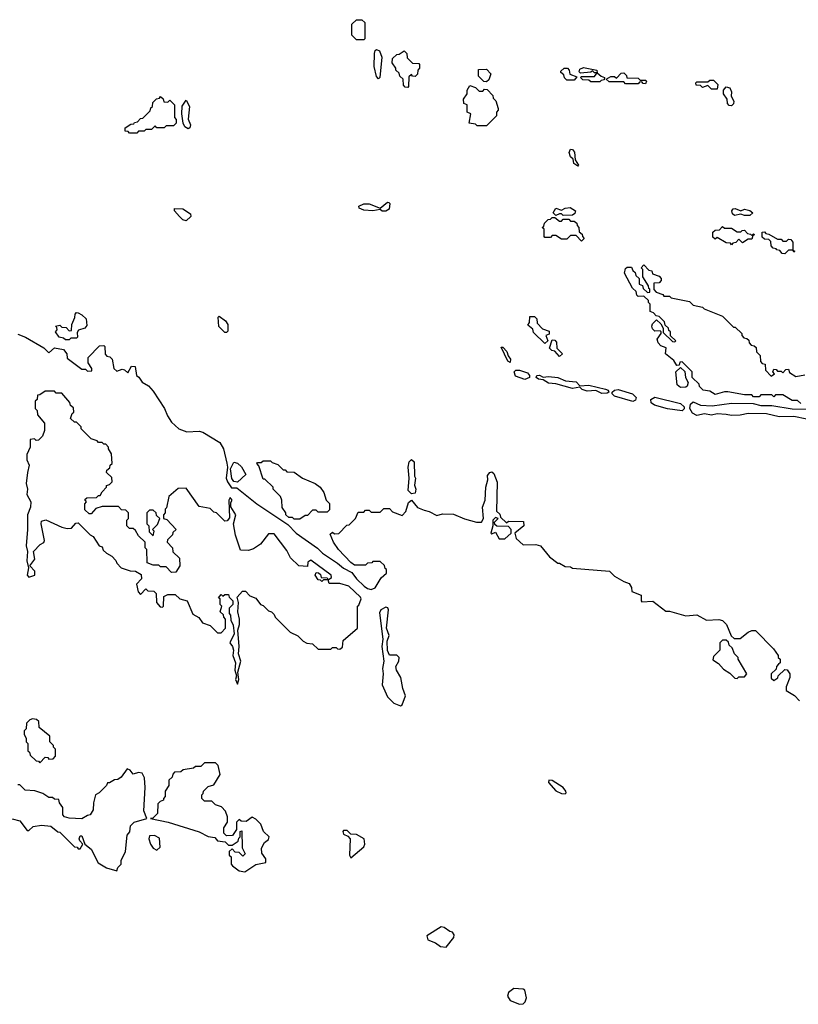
# Model space of a CAD drawing. Extents: x 2348354 to 2479840, y 460476 to 613653.
# Tile 91 of 256: x 2366595 to 2370849, y 548640 to 554020. Entities that reach past the tile are written whole.
import ezdxf

# ---------------------------------------------------------------- set-up
doc = ezdxf.new("R2010")
doc.units = 0

msp = doc.modelspace()

# ---------------------------------------------------------------- linework, layer by layer
at = {"layer": '0CON05XD'}
for points in [[(2368475, 553910), (2368435, 553910), (2368410, 553935), (2368410, 553995), (2368435, 554020), (2368465, 554020), (2368480, 554005), (2368480, 553915), (2368475, 553910)], [(2368555, 553697.5), (2368545, 553710), (2368531.2, 553765), (2368533.3, 553835), (2368537.5, 553852.5), (2368545, 553857.5), (2368560.7, 553850.7), (2368573.3, 553815), (2368562.5, 553705), (2368555, 553697.5)], [(2368715, 553650), (2368701.7, 553651.7), (2368691.7, 553661.7), (2368690, 553695), (2368671.7, 553711.7), (2368668.3, 553728.3), (2368650, 553745), (2368650, 553755), (2368630, 553785), (2368631.7, 553808.3), (2368655, 553830), (2368668.3, 553831.7), (2368695, 553850), (2368710, 553835), (2368711.7, 553811.7), (2368741.7, 553781.7), (2368775, 553780), (2368780, 553775), (2368780, 553755), (2368770, 553745), (2368768.3, 553721.7), (2368755, 553710), (2368741.7, 553711.7), (2368735, 553720), (2368721.7, 553708.3), (2368720, 553655), (2368715, 553650)], [(2369145, 553680), (2369131.7, 553681.7), (2369101.7, 553711.7), (2369101.7, 553748.3), (2369145, 553750), (2369170, 553725), (2369158.3, 553691.7), (2369145, 553680)], [(2369625, 553690), (2369585, 553690), (2369571.7, 553701.7), (2369568.3, 553718.3), (2369551.7, 553731.7), (2369551.7, 553738.3), (2369570, 553755), (2369587.5, 553755), (2369597.5, 553745), (2369601.7, 553721.7), (2369638.3, 553708.3), (2369625, 553690)], [(2369765, 553680), (2369715, 553680), (2369705, 553690), (2369671.7, 553691.7), (2369660, 553705), (2369665, 553710), (2369735, 553710), (2369750, 553730), (2369735, 553730), (2369725, 553740), (2369715, 553732.5), (2369658.3, 553728.3), (2369652.5, 553735), (2369655, 553750), (2369675, 553758), (2369747.5, 553745), (2369750, 553730), (2369771.7, 553711.7), (2369790, 553705), (2369788.3, 553691.7), (2369771.7, 553688.3), (2369765, 553680)], [(2370015, 553670), (2370001.7, 553671.7), (2369995, 553680), (2369981.7, 553678.3), (2369975, 553670), (2369905, 553670), (2369895, 553680), (2369815, 553680), (2369800, 553695), (2369825, 553710), (2369845, 553710), (2369855, 553700), (2369881.7, 553728.3), (2369895, 553730), (2369910, 553715), (2369911.7, 553701.7), (2369975, 553700), (2369985, 553690), (2370015, 553690), (2370020, 553685), (2370015, 553670)], [(2369145, 553440), (2369095, 553440), (2369085, 553450), (2369050, 553455), (2369060, 553505), (2369040, 553515), (2369040, 553555), (2369021.7, 553561.7), (2369020, 553585), (2369040, 553615), (2369040, 553635), (2369055, 553660), (2369085, 553650), (2369105, 553630), (2369125, 553630), (2369135, 553640), (2369148.3, 553638.3), (2369180, 553605), (2369181.7, 553591.7), (2369197, 553577), (2369210, 553535), (2369210, 553525), (2369200, 553515), (2369200, 553495), (2369145, 553440)], [(2370405, 553640), (2370375, 553640), (2370355, 553660), (2370325, 553650), (2370315, 553660), (2370291.7, 553661.7), (2370290, 553675), (2370295, 553680), (2370355, 553680), (2370365, 553690), (2370385, 553690), (2370410, 553665), (2370405, 553640)], [(2370485, 553550), (2370471.7, 553551.7), (2370461.7, 553561.7), (2370460, 553585), (2370440, 553615), (2370440, 553635), (2370455, 553652.5), (2370475, 553647.5), (2370483.3, 553625), (2370483, 553603), (2370496.7, 553575), (2370495, 553560), (2370485, 553550)], [(2367235, 553400), (2367195, 553400), (2367188.3, 553408.3), (2367171.7, 553411.7), (2367171.7, 553428.3), (2367201.7, 553448.3), (2367218.3, 553451.7), (2367221.7, 553458.3), (2367238.3, 553461.7), (2367255, 553480), (2367268.3, 553481.7), (2367308.3, 553521.7), (2367311.7, 553538.3), (2367320, 553545), (2367321.7, 553568.3), (2367341.7, 553588.3), (2367358.3, 553591.7), (2367365, 553600), (2367378.3, 553588.3), (2367381.7, 553571.7), (2367405, 553570), (2367415, 553580), (2367440, 553555), (2367440, 553485), (2367450, 553475), (2367450, 553455), (2367435, 553440), (2367395, 553440), (2367385, 553430), (2367345, 553430), (2367335, 553440), (2367315, 553420), (2367285, 553420), (2367275, 553410), (2367245, 553410), (2367235, 553400)], [(2367515, 553423.3), (2367497.5, 553435), (2367487.5, 553455), (2367480, 553505), (2367483, 553547), (2367505, 553580), (2367522.5, 553545), (2367516.1, 553476.1), (2367528, 553445), (2367525, 553430), (2367515, 553423.3)], [(2369645, 553220), (2369623.6, 553233.6), (2369618.3, 553258.3), (2369605, 553270), (2369596.7, 553295), (2369605, 553312.5), (2369615, 553310), (2369625.9, 553295.9), (2369630, 553255), (2369647.5, 553225), (2369645, 553220)], [(2368595, 552973.3), (2368575, 552973.3), (2368565, 552982.5), (2368523.6, 552976.4), (2368475, 552978.8), (2368450.7, 552990.7), (2368448.3, 553001.7), (2368475, 553013.3), (2368505, 553013.8), (2368565, 552990), (2368605, 553022.5), (2368611.7, 553021.7), (2368616.7, 553015), (2368613.3, 552985), (2368595, 552973.3)], [(2367505, 552921.2), (2367486.4, 552926.4), (2367467.5, 552945), (2367440, 552975), (2367441.7, 552988.3), (2367487, 552987), (2367528.3, 552958.3), (2367530, 552945), (2367505, 552921.2)], [(2369565, 552950), (2369555, 552960), (2369545, 552960), (2369525, 552950), (2369510, 552965), (2369525, 552990), (2369555, 552980), (2369575, 552990), (2369603, 552993), (2369632.5, 552975), (2369628.3, 552961.7), (2369615, 552952.5), (2369565, 552950)], [(2370585, 552950), (2370555, 552950), (2370535, 552957.5), (2370500.7, 552950.7), (2370489.3, 552959.3), (2370486.7, 552975), (2370493.8, 552986.2), (2370505, 552988.8), (2370535, 552976.2), (2370555, 552983.8), (2370585, 552978), (2370600, 552965), (2370585, 552950)], [(2369665, 552810), (2369635, 552840), (2369605, 552840), (2369585, 552820), (2369555, 552820), (2369525, 552840), (2369505, 552840), (2369495, 552830), (2369465, 552830), (2369460, 552835), (2369460, 552875), (2369450, 552885), (2369458.3, 552891.7), (2369461.7, 552908.3), (2369481.7, 552928.3), (2369495, 552930), (2369505, 552940), (2369518.3, 552938.3), (2369545, 552920), (2369555, 552920), (2369565, 552930), (2369595, 552930), (2369605, 552920), (2369625, 552920), (2369638.3, 552908.3), (2369640, 552895), (2369650, 552885), (2369651.7, 552861.7), (2369668.3, 552848.3), (2369670, 552835), (2369680, 552825), (2369665, 552810)], [(2370485, 552790), (2370478.3, 552798.3), (2370455, 552800), (2370405, 552830), (2370395, 552820), (2370381.7, 552831.7), (2370381.7, 552858.3), (2370395, 552870), (2370418.3, 552871.7), (2370435, 552890), (2370445, 552880), (2370485, 552880), (2370515, 552860), (2370535, 552860), (2370541.7, 552868.3), (2370555, 552870), (2370571.7, 552851.7), (2370588.3, 552848.3), (2370595, 552840), (2370605, 552850), (2370610, 552845), (2370600, 552840), (2370595, 552820), (2370575, 552820), (2370545, 552800), (2370525, 552820), (2370508.3, 552801.7), (2370491.7, 552798.3), (2370485, 552790)], [(2370775, 552740), (2370761.7, 552741.7), (2370748.3, 552758.3), (2370731.7, 552761.7), (2370728.3, 552768.3), (2370711.7, 552771.7), (2370700, 552785), (2370698.3, 552808.3), (2370688.3, 552818.3), (2370665, 552820), (2370651.7, 552831.7), (2370651.7, 552858.3), (2370665, 552860), (2370671.7, 552851.7), (2370688.3, 552848.3), (2370735, 552820), (2370755, 552820), (2370765, 552810), (2370785, 552810), (2370795, 552820), (2370808.3, 552818.3), (2370820, 552805), (2370820, 552760), (2370830, 552755), (2370825, 552750), (2370820, 552760), (2370795, 552760), (2370775, 552740)], [(2370863, 551923), (2370845, 551940), (2370815, 551940), (2370765, 551970), (2370725, 551970), (2370715, 551960), (2370705, 551970), (2370645, 551970), (2370635, 551960), (2370605, 551960), (2370595, 551970), (2370555, 551970), (2370465, 551987.5), (2370445, 551987.5), (2370395, 551972.5), (2370365, 551990), (2370330, 551995), (2370310, 552015), (2370308.3, 552028.3), (2370270, 552065), (2370270, 552095), (2370215, 552150), (2370201.7, 552148.3), (2370198.3, 552131.7), (2370185, 552130), (2370168.3, 552158.3), (2370123.8, 552195), (2370126.7, 552226.7), (2370097.9, 552237.9), (2370084.2, 552254.2), (2370078, 552275), (2370100, 552305), (2370100, 552315), (2370095, 552320), (2370065, 552318), (2370051.7, 552331.7), (2370048.8, 552345), (2370051.7, 552358.3), (2370075, 552380), (2370098.3, 552358.3), (2370110, 552335), (2370111.7, 552311.7), (2370161.7, 552261.7), (2370175, 552260), (2370180, 552265), (2370151.7, 552291.7), (2370150, 552315), (2370141.7, 552321.7), (2370140, 552335), (2370121.7, 552351.7), (2370118.3, 552368.3), (2370088.3, 552398.3), (2370071.7, 552401.7), (2370058.3, 552418.3), (2370040, 552425), (2370040, 552465), (2370030, 552475), (2370030, 552485), (2370005, 552510), (2369975, 552507.5), (2369967.5, 552515), (2369962.5, 552535), (2369942.5, 552552.5), (2369898.8, 552635), (2369905, 552661.2), (2369915, 552667.5), (2369938.3, 552668.3), (2369945, 552650), (2369958.3, 552638.3), (2369961.7, 552621.7), (2369980, 552605), (2369980, 552575), (2369998.3, 552568.3), (2370001.7, 552551.7), (2370025, 552530), (2370038.3, 552531.7), (2370038.3, 552548.3), (2370031.7, 552551.7), (2370030, 552565), (2370000, 552615), (2370000, 552655), (2369990, 552665), (2370005, 552680), (2370031.7, 552651.7), (2370048.3, 552648.3), (2370051.7, 552631.7), (2370088.3, 552618.3), (2370100, 552605), (2370100, 552595), (2370088.3, 552581.7), (2370060, 552580), (2370060, 552545), (2370071.7, 552531.7), (2370108.3, 552518.3), (2370115, 552510), (2370145, 552510), (2370155, 552500), (2370255, 552480), (2370275, 552460), (2370325, 552450), (2370335, 552440), (2370435, 552400), (2370495, 552340), (2370505, 552340), (2370540, 552305), (2370540, 552295), (2370551.7, 552281.7), (2370568.3, 552278.3), (2370578.3, 552268.3), (2370580, 552255), (2370591.7, 552241.7), (2370608.3, 552238.3), (2370618.3, 552228.3), (2370620, 552205), (2370640, 552185), (2370641.7, 552151.7), (2370651.7, 552141.7), (2370668.3, 552138.3), (2370670, 552105), (2370701.7, 552071.7), (2370720, 552085), (2370710, 552095), (2370715, 552110), (2370728.3, 552108.3), (2370735, 552100), (2370755, 552100), (2370765, 552090), (2370781.7, 552108.3), (2370795, 552110), (2370801.7, 552091.7), (2370835, 552070), (2370885, 552080)], [(2366865, 552270), (2366845, 552270), (2366835, 552280), (2366810, 552285), (2366790, 552315), (2366800, 552325), (2366798.3, 552338.3), (2366790, 552345), (2366815, 552350), (2366825, 552340), (2366848.3, 552338.3), (2366865, 552320), (2366878.3, 552321.7), (2366880, 552355), (2366897, 552393), (2366898.3, 552411.7), (2366905, 552420), (2366915, 552417.5), (2366935, 552407.5), (2366957.5, 552385), (2366961.7, 552348.3), (2366950, 552335), (2366916.7, 552323.3), (2366908.3, 552311.7), (2366910, 552285), (2366905, 552280), (2366875, 552280), (2366865, 552270)], [(2367725, 552310), (2367715, 552310), (2367683, 552343), (2367680, 552395), (2367685, 552400), (2367720, 552375), (2367732.5, 552355), (2367731.7, 552318.3), (2367725, 552310)], [(2369465, 552250), (2369401.7, 552311.7), (2369398.3, 552328.3), (2369371.7, 552351.7), (2369380, 552365), (2369381.7, 552398.3), (2369408.3, 552398.3), (2369420, 552385), (2369421.7, 552361.7), (2369451.7, 552331.7), (2369488.3, 552318.3), (2369488.3, 552301.7), (2369470, 552295), (2369480, 552265), (2369465, 552250)], [(2366585, 552302.5), (2366626.1, 552286.1), (2366727, 552227), (2366755, 552200), (2366785, 552227.5), (2366835, 552217.5), (2366852.5, 552195), (2366855, 552170), (2366935, 552110), (2366955, 552110), (2366965, 552100), (2366988.3, 552101.7), (2366990, 552115), (2366970, 552145), (2366970, 552175), (2367031.7, 552238.3), (2367055, 552240), (2367060, 552235), (2367061.7, 552191.7), (2367071.7, 552181.7), (2367088.3, 552178.3), (2367100, 552165), (2367110, 552115), (2367125, 552100), (2367155, 552110), (2367167, 552107), (2367185, 552090), (2367205, 552127.5), (2367226.7, 552125), (2367232.5, 552075), (2367246.4, 552066.4), (2367265, 552040), (2367299.3, 552019.3), (2367325, 551990), (2367386.1, 551896.1), (2367402.5, 551855), (2367425, 551820), (2367463.6, 551783.6), (2367508.3, 551768.3), (2367575, 551772.5), (2367595, 551766.7), (2367689.3, 551709.3), (2367708.8, 551675), (2367726.4, 551596.4), (2367730, 551575), (2367723.8, 551515), (2367730, 551495), (2367752.5, 551462.5), (2367781.2, 551461.2), (2367890.6, 551375), (2368060.8, 551260.8), (2368105, 551214.3), (2368221.7, 551131.7), (2368248.8, 551105), (2368331.3, 551051.3), (2368365, 551022.5), (2368409.2, 550999.2), (2368435, 550964), (2368477.1, 550925), (2368495, 550911.5), (2368515, 550906.5), (2368538.1, 550915), (2368569.4, 550970.6), (2368600, 550995), (2368600, 551015), (2368591.7, 551021.7), (2368588.3, 551038.3), (2368565, 551060), (2368525, 551060), (2368518.3, 551051.7), (2368495, 551050), (2368485, 551040), (2368425, 551040), (2368403.6, 551053.6), (2368337.5, 551125), (2368310, 551165), (2368291.7, 551208.3), (2368305, 551220), (2368315, 551210), (2368338.3, 551211.7), (2368381.7, 551258.3), (2368395, 551260), (2368430, 551295), (2368445, 551330), (2368475, 551330), (2368485, 551340), (2368505, 551340), (2368515, 551330), (2368565, 551330), (2368585, 551350), (2368615, 551350), (2368631.7, 551331.7), (2368685, 551310), (2368705, 551333.3), (2368718.6, 551381.4), (2368735, 551393.8), (2368768.8, 551355), (2368805, 551339.2), (2368833, 551333), (2368875, 551310), (2368905, 551320), (2368965, 551317.5), (2369025, 551292.5), (2369090, 551275), (2369117.5, 551275), (2369130, 551295), (2369123.3, 551356.7), (2369137.5, 551395), (2369142.5, 551465), (2369152.5, 551505), (2369150.7, 551529.3), (2369163.6, 551546.4), (2369175, 551550), (2369185, 551540), (2369203, 551493), (2369200, 551335), (2369218.3, 551318.3), (2369221.7, 551301.7), (2369255, 551270), (2369265, 551280), (2369348.3, 551278.3), (2369350, 551255), (2369300, 551215), (2369307.5, 551185), (2369345, 551150), (2369415, 551152.5), (2369440, 551145), (2369490, 551085), (2369535, 551050), (2369545, 551050), (2369575, 551032.5), (2369605, 551030), (2369615, 551022.5), (2369817, 551007), (2369845, 550980), (2369895, 550950), (2369925, 550940), (2369937, 550917), (2369940, 550895), (2369990, 550875), (2369990, 550845), (2369995, 550840), (2370055, 550842.5), (2370125, 550787.5), (2370145, 550787.5), (2370235, 550762.5), (2370295, 550767.5), (2370348.3, 550738.3), (2370415, 550742.5), (2370435, 550737.5), (2370457.5, 550715), (2370482.5, 550652.5), (2370498.3, 550638.3), (2370531.7, 550638.3), (2370575, 550672.5), (2370595, 550682.5), (2370615, 550682.5), (2370713, 550583), (2370740, 550545), (2370740, 550535), (2370750, 550525), (2370750, 550505), (2370741.7, 550498.3), (2370730, 550485), (2370728.3, 550471.7), (2370700, 550445), (2370701.7, 550421.7), (2370715, 550410), (2370736.4, 550423.6), (2370740, 550435), (2370775, 550470), (2370788.3, 550468.3), (2370802.5, 550445), (2370803.3, 550425), (2370782.5, 550375), (2370782.5, 550355), (2370828, 550328), (2370855, 550297.5)], [(2369545, 552180), (2369518.3, 552208.3), (2369501.7, 552211.7), (2369490, 552225), (2369505, 552270), (2369518.3, 552268.3), (2369528.3, 552258.3), (2369530, 552225), (2369560, 552195), (2369545, 552180)], [(2369275, 552147.5), (2369261.2, 552155), (2369225, 552230), (2369235, 552230), (2369257, 552207), (2369263, 552183), (2369276, 552165), (2369275, 552147.5)], [(2369355, 552054.2), (2369303.1, 552073.1), (2369296, 552095), (2369305.7, 552104.3), (2369325, 552105.6), (2369370, 552090), (2369381.2, 552075), (2369381.2, 552065), (2369355, 552054.2)], [(2370205, 552010.8), (2370188, 552025), (2370180, 552095), (2370205, 552120), (2370228.3, 552098.3), (2370233.3, 552065), (2370247, 552037), (2370242.5, 552017.5), (2370235, 552012.5), (2370205, 552010.8)], [(2369775, 551978), (2369743.8, 551993.8), (2369695, 551990), (2369668.8, 551998.8), (2369655, 552012.5), (2369615, 552004.2), (2369525, 552030.8), (2369484.3, 552034.3), (2369455, 552052.5), (2369430, 552055), (2369416.7, 552065), (2369420, 552075), (2369435, 552078), (2369455, 552066.7), (2369485, 552070), (2369535, 552064.2), (2369577.3, 552047.3), (2369635, 552040.8), (2369655, 552020), (2369705, 552023.3), (2369795, 552002), (2369810, 551995), (2369813.3, 551985), (2369805, 551978.8), (2369775, 551978)], [(2367785, 550390), (2367792.5, 550415), (2367787.5, 550455), (2367802.5, 550515), (2367790, 550555), (2367793.3, 550595), (2367786.7, 550685), (2367796.7, 550715), (2367796.7, 550745), (2367786.7, 550785), (2367790, 550835), (2367782.5, 550865), (2367811.7, 550898.3), (2367828.3, 550898.3), (2367851.7, 550871.7), (2367885, 550860), (2367910, 550825), (2367925, 550820), (2367955, 550790), (2367970, 550785), (2367985, 550770), (2367990, 550755), (2368073.6, 550673.6), (2368115, 550652.5), (2368143.6, 550623.6), (2368163, 550613), (2368195, 550610), (2368225, 550580), (2368295, 550580), (2368305, 550590), (2368325, 550590), (2368331.7, 550581.7), (2368345, 550580), (2368358.3, 550591.7), (2368361.7, 550628.3), (2368440, 550695), (2368440, 550815), (2368448.3, 550821.7), (2368460, 550855), (2368456.7, 550865), (2368392.5, 550925), (2368345, 550940), (2368285, 550940), (2368280, 550960), (2368255, 550960), (2368245, 550950), (2368238.3, 550958.3), (2368225, 550960), (2368210, 550985), (2368215, 551000), (2368228.3, 550998.3), (2368238.3, 550988.3), (2368241.7, 550971.7), (2368275, 550970), (2368280, 550960), (2368298.3, 550971.7), (2368297.5, 550985), (2368185, 551067.5), (2368170, 551055), (2368168.3, 551031.7), (2368120, 551035), (2368075, 551080), (2368055, 551120), (2367985, 551210), (2367955, 551210), (2367910, 551155), (2367871.7, 551128.3), (2367845, 551120), (2367801.7, 551121.7), (2367773.6, 551203.6), (2367762.5, 551265), (2367776.2, 551315), (2367748.3, 551358.3), (2367748.3, 551381.7), (2367756.7, 551395), (2367745, 551410), (2367737.5, 551395), (2367741.7, 551298.3), (2367728.3, 551281.7), (2367715, 551280), (2367670, 551325), (2367655, 551330), (2367635, 551350), (2367575, 551360), (2367505, 551460), (2367461.7, 551458.3), (2367410, 551415), (2367397, 551353), (2367390, 551345), (2367390, 551325), (2367380, 551315), (2367380, 551295), (2367398.3, 551288.3), (2367450, 551235), (2367431.7, 551218.3), (2367430, 551205), (2367401.7, 551178.3), (2367400, 551165), (2367430, 551135), (2367431.7, 551111.7), (2367468.3, 551078.3), (2367470, 551035), (2367448.3, 551001.7), (2367425, 551000), (2367395, 551030), (2367365, 551030), (2367355, 551040), (2367325, 551040), (2367291.7, 551051.7), (2367290, 551125), (2367280, 551135), (2367280, 551165), (2367245, 551200), (2367228.3, 551228.3), (2367215, 551240), (2367195, 551240), (2367180, 551255), (2367180, 551285), (2367190, 551295), (2367190, 551325), (2367175, 551340), (2367151.7, 551341.7), (2367135, 551360), (2367045, 551360), (2367011.7, 551348.3), (2366985, 551320), (2366975, 551320), (2366951.7, 551341.7), (2366950, 551375), (2366960, 551385), (2366951.7, 551398.3), (2366962.5, 551407.5), (2367015, 551410), (2367025, 551420), (2367035, 551420), (2367045, 551440), (2367070, 551465), (2367070, 551475), (2367085, 551480), (2367100, 551495), (2367098.3, 551518.3), (2367070, 551545), (2367071.7, 551558.3), (2367088.3, 551571.7), (2367090, 551585), (2367100, 551595), (2367097, 551647), (2367080, 551675), (2367080, 551685), (2367065, 551700), (2367055, 551700), (2367045, 551710), (2367025, 551710), (2367018.3, 551718.3), (2366985, 551730), (2366930, 551785), (2366930, 551795), (2366905, 551820), (2366895, 551820), (2366871.7, 551841.7), (2366881.7, 551868.3), (2366890, 551875), (2366888.3, 551898.3), (2366871.7, 551911.7), (2366868.3, 551928.3), (2366825, 551980), (2366795, 551980), (2366785, 551990), (2366735, 551990), (2366705, 551970), (2366691.7, 551968.3), (2366690, 551945), (2366680, 551935), (2366680, 551895), (2366690, 551885), (2366691.7, 551861.7), (2366730, 551815), (2366730, 551775), (2366720, 551745), (2366698.3, 551721.7), (2366685, 551720), (2366675, 551730), (2366653, 551727), (2366652.5, 551685), (2366633.6, 551643.6), (2366633.8, 551615), (2366647.5, 551585), (2366637.5, 551545), (2366631.2, 551485), (2366637.5, 551455), (2366634, 551425), (2366656.7, 551385), (2366653.3, 551356.7), (2366637.5, 551315), (2366638, 551235), (2366630, 551145), (2366637.5, 551115), (2366633.2, 551063.2), (2366643.3, 551025), (2366636.7, 550985), (2366645, 550973.3), (2366677.5, 550985), (2366677, 551007), (2366650, 551035), (2366677, 551073), (2366670, 551115), (2366707, 551153), (2366726.4, 551163.6), (2366730, 551175), (2366712.5, 551265), (2366715, 551280), (2366737, 551287), (2366825, 551247.5), (2366855, 551240), (2366878.3, 551241.7), (2366901.7, 551268.3), (2366915, 551270), (2366980, 551205), (2366996.7, 551196.7), (2367030, 551145), (2367045, 551140), (2367051.7, 551121.7), (2367070, 551105), (2367099.3, 551089.3), (2367120, 551065), (2367125, 551050), (2367150, 551025), (2367198.3, 551008.3), (2367227.5, 551007.5), (2367258.3, 550988.3), (2367260, 550965), (2367232.5, 550935), (2367243, 550893), (2367255, 550880), (2367285, 550910), (2367295, 550900), (2367328.3, 550898.3), (2367340, 550885), (2367342.5, 550835), (2367361.7, 550811.7), (2367375, 550810), (2367380, 550815), (2367381.7, 550868.3), (2367405, 550880), (2367445, 550880), (2367470, 550855), (2367510, 550845), (2367541.7, 550771.7), (2367573, 550753), (2367593.6, 550723.6), (2367635, 550710), (2367675, 550670), (2367695, 550670), (2367720, 550695), (2367720, 550745), (2367710, 550755), (2367708.3, 550768.3), (2367690, 550785), (2367700, 550815), (2367690, 550825), (2367690, 550855), (2367681.7, 550861.7), (2367695, 550880), (2367705, 550870), (2367715, 550880), (2367735, 550880), (2367740, 550865), (2367760, 550845), (2367760, 550825), (2367740, 550805), (2367740, 550775), (2367747, 550767), (2367748.3, 550738.3), (2367761.7, 550711.7), (2367767.5, 550665), (2367742.5, 550615), (2367757.5, 550595), (2367762.5, 550575), (2367760, 550545), (2367773.3, 550505), (2367771.2, 550465), (2367780, 550435), (2367773.3, 550415), (2367785, 550390)], [(2369945, 551934), (2369845, 551963.8), (2369832.5, 551975), (2369832.5, 551985), (2369844.4, 551995.6), (2369865, 551998.6), (2369943.3, 551975), (2369963.8, 551955), (2369959.5, 551940.5), (2369945, 551934)], [(2370215, 551882.5), (2370135, 551893.8), (2370064.2, 551914.2), (2370045.9, 551925.9), (2370044, 551945), (2370065, 551957.5), (2370205, 551922.9), (2370226, 551905), (2370226, 551894), (2370215, 551882.5)], [(2370895, 551836.5), (2370825, 551852.2), (2370745, 551850), (2370675, 551867.1), (2370575, 551867.8), (2370531.7, 551858.3), (2370485, 551856.7), (2370455, 551863.3), (2370405, 551866), (2370375, 551860), (2370335.8, 551865.8), (2370295, 551857.5), (2370270.5, 551870.5), (2370255.8, 551895), (2370260, 551920), (2370275, 551931.2), (2370315, 551912.9), (2370379.2, 551910.8), (2370485, 551923.8), (2370603, 551923), (2370645, 551912), (2370705, 551912), (2370815, 551893.1), (2370911.7, 551891.7)], [(2368735, 551428.8), (2368718.3, 551448.3), (2368723.8, 551515), (2368716.7, 551575), (2368722.5, 551605), (2368735, 551617.5), (2368750, 551605), (2368752.5, 551525), (2368757.5, 551515), (2368753, 551477), (2368760, 551455), (2368755, 551432.5), (2368735, 551428.8)], [(2367785, 551492.5), (2367765, 551497.5), (2367753.6, 551513.6), (2367746.7, 551565), (2367765, 551602.5), (2367785, 551597.5), (2367806.4, 551576.4), (2367830, 551535), (2367785, 551492.5)], [(2368125, 551290), (2368095, 551290), (2368085, 551300), (2368065, 551300), (2368050, 551315), (2368050, 551325), (2368030, 551355), (2368027.5, 551395), (2368020, 551415), (2367980, 551455), (2367980, 551465), (2367935, 551510), (2367925, 551510), (2367901.7, 551581.7), (2367890, 551595), (2367895, 551600), (2367915, 551600), (2367925, 551610), (2367965, 551610), (2367975, 551600), (2368005, 551590), (2368035, 551560), (2368045, 551560), (2368055, 551550), (2368095, 551547.5), (2368140, 551515), (2368210, 551485), (2368237.5, 551465), (2368257, 551437), (2368270, 551395), (2368287, 551377), (2368288.3, 551341.7), (2368275, 551330), (2368225, 551330), (2368215, 551340), (2368195, 551340), (2368168.3, 551311.7), (2368155, 551310), (2368125, 551290)], [(2367325, 551200), (2367330, 551225), (2367320, 551235), (2367348.3, 551261.7), (2367360, 551295), (2367341.7, 551311.7), (2367340, 551325), (2367325, 551340), (2367305, 551340), (2367290, 551325), (2367290, 551265), (2367300, 551255), (2367301.7, 551221.7), (2367325, 551200)], [(2369215, 551182.5), (2369245, 551183.3), (2369280, 551215), (2369280, 551235), (2369265, 551250), (2369201.7, 551251.7), (2369191.7, 551261.7), (2369190, 551275), (2369210, 551295), (2369195, 551300), (2369180, 551285), (2369180, 551255), (2369170, 551215), (2369175, 551210), (2369195, 551220), (2369215, 551182.5)], [(2368675, 550271.4), (2368685, 550276.7), (2368703.3, 550325), (2368687.5, 550365), (2368676.7, 550425), (2368654, 550465), (2368650, 550485), (2368666.7, 550515), (2368667.5, 550535), (2368655, 550547.5), (2368615, 550547.5), (2368603.8, 550573.8), (2368603.3, 550625), (2368613.3, 550655), (2368598.8, 550695), (2368610.8, 550795), (2368607.1, 550807.1), (2368595, 550810), (2368567.5, 550795), (2368560.2, 550779.8), (2368579.2, 550635), (2368573.8, 550595), (2368584.6, 550515), (2368576.4, 550475), (2368581.3, 550445), (2368574.6, 550385), (2368605, 550320.5), (2368640, 550285), (2368675, 550271.4)], [(2370515, 550420), (2370525, 550430), (2370555, 550430), (2370567.5, 550445), (2370520, 550525), (2370520, 550535), (2370500, 550555), (2370488.3, 550588.3), (2370471.7, 550601.7), (2370468.3, 550618.3), (2370455, 550630), (2370435, 550630), (2370420, 550615), (2370420, 550575), (2370385, 550540), (2370383, 550523), (2370413, 550503), (2370440.7, 550470.7), (2370475, 550450), (2370501.7, 550421.7), (2370515, 550420)], [(2366705, 549960), (2366735, 549990), (2366748.3, 549988.3), (2366755, 549980), (2366778.3, 549981.7), (2366790, 549995), (2366790, 550035), (2366780, 550045), (2366780, 550055), (2366760, 550075), (2366760, 550105), (2366701.7, 550151.7), (2366700, 550185), (2366687, 550197), (2366665, 550200), (2366650, 550195), (2366633, 550177), (2366630, 550145), (2366620, 550135), (2366620, 550115), (2366630, 550095), (2366630, 550075), (2366640, 550065), (2366640, 550025), (2366648.3, 550018.3), (2366651.7, 550001.7), (2366685, 549970), (2366698.3, 549968.3), (2366705, 549960)], [(2367825, 549363.3), (2367885, 549403.3), (2367940, 549415), (2367940, 549435), (2367917.5, 549465), (2367917, 549493), (2367932.5, 549525), (2367955, 549540), (2367957.5, 549555), (2367927.5, 549585), (2367912.5, 549625), (2367885, 549652.5), (2367865, 549662.5), (2367831.7, 549638.3), (2367805, 549640), (2367795, 549650), (2367780, 549635), (2367780, 549595), (2367758.3, 549561.7), (2367725, 549560), (2367710, 549575), (2367710, 549605), (2367730, 549635), (2367730, 549665), (2367720, 549695), (2367698.3, 549718.3), (2367665, 549730), (2367645, 549750), (2367605, 549750), (2367590, 549765), (2367590, 549785), (2367598.3, 549791.7), (2367600, 549805), (2367625, 549830), (2367655, 549840), (2367690, 549895), (2367680, 549945), (2367665, 549960), (2367605, 549960), (2367585, 549940), (2367555, 549940), (2367545, 549930), (2367488.3, 549921.7), (2367475, 549910), (2367441.7, 549908.3), (2367431.7, 549898.3), (2367428.3, 549881.7), (2367410, 549865), (2367410, 549835), (2367390, 549805), (2367390, 549775), (2367380, 549765), (2367380, 549755), (2367361.7, 549748.3), (2367350, 549735), (2367348.3, 549681.7), (2367322.5, 549657.5), (2367310, 549655), (2367406.1, 549636.1), (2367575, 549583.3), (2367625, 549556.7), (2367660.7, 549550.7), (2367675, 549533.3), (2367717, 549527), (2367735, 549510), (2367755, 549510), (2367788.3, 549531.7), (2367791.7, 549548.3), (2367800, 549555), (2367800, 549585), (2367808.3, 549588.3), (2367810, 549495), (2367827, 549463), (2367815, 549450), (2367795, 549470), (2367771.7, 549471.7), (2367755, 549490), (2367740, 549475), (2367740, 549455), (2367750, 549445), (2367750, 549405), (2367757, 549397), (2367795, 549370), (2367825, 549363.3)], [(2366553, 549653), (2366595, 549643.3), (2366635, 549590), (2366645, 549590), (2366668.3, 549611.7), (2366715, 549618), (2366765, 549612.5), (2366803.3, 549583.3), (2366815, 549580), (2366895, 549500), (2366908.3, 549498.3), (2366915, 549490), (2366925, 549490), (2366940, 549515), (2366923, 549533), (2366920, 549545), (2366925, 549560), (2366935, 549560), (2366950, 549515), (2366985, 549487.5), (2367023.6, 549413.6), (2367070, 549385), (2367125, 549370), (2367131.7, 549388.3), (2367150, 549405), (2367150, 549425), (2367172.5, 549475), (2367182.5, 549565), (2367197, 549583), (2367200, 549615), (2367220, 549635), (2367290, 549655), (2367273, 549697), (2367280, 549825), (2367277.7, 549877.7), (2367265, 549902.5), (2367245, 549907.5), (2367215, 549897.5), (2367199.3, 549919.3), (2367183, 549927), (2367149.3, 549880.7), (2367131.7, 549868.3), (2367113, 549867), (2367085, 549850), (2367075, 549850), (2367070, 549835), (2367030, 549795), (2367010, 549785), (2366998.3, 549741.7), (2366997, 549703), (2366980, 549675), (2366965, 549672.5), (2366935, 549653.3), (2366865, 549656.7), (2366840, 549665), (2366830, 549675), (2366830, 549715), (2366811.7, 549741.7), (2366808.3, 549758.3), (2366785, 549760), (2366775, 549770), (2366755, 549770), (2366721.7, 549791.7), (2366677, 549807), (2366625, 549810), (2366595, 549840), (2366585, 549840)], [(2369575, 549790), (2369581.2, 549795), (2369579.2, 549805), (2369564.3, 549825), (2369505, 549862.5), (2369486.1, 549863.9), (2369485, 549852), (2369525, 549806.4), (2369555, 549791.9), (2369575, 549790)], [(2368405, 549440), (2368475, 549500), (2368480, 549515), (2368477.5, 549545), (2368435, 549567.5), (2368405, 549570), (2368385, 549590), (2368365, 549590), (2368360, 549585), (2368365, 549570), (2368388.3, 549558.3), (2368400, 549545), (2368397.5, 549455), (2368405, 549440)], [(2367345, 549482.5), (2367361.7, 549498.3), (2367358.3, 549548.3), (2367331.7, 549561.7), (2367305, 549560), (2367300, 549545), (2367310, 549515), (2367323.6, 549493.6), (2367345, 549482.5)], [(2368925, 548952.5), (2368967.5, 549005), (2368969.3, 549019.3), (2368960, 549035), (2368945, 549037.5), (2368915, 549060), (2368897, 549063), (2368820, 549015), (2368825, 548992.5), (2368866.1, 548976.1), (2368895, 548956.7), (2368925, 548952.5)], [(2369325, 548640), (2369345, 548642.5), (2369357, 548653), (2369363.3, 548675), (2369355, 548716.7), (2369345, 548722.5), (2369295, 548726.2), (2369266.2, 548705), (2369260, 548685), (2369275, 548661.2), (2369325, 548640)]]:
    msp.add_lwpolyline(points, dxfattribs=at)

doc.saveas('drawing.dxf')
